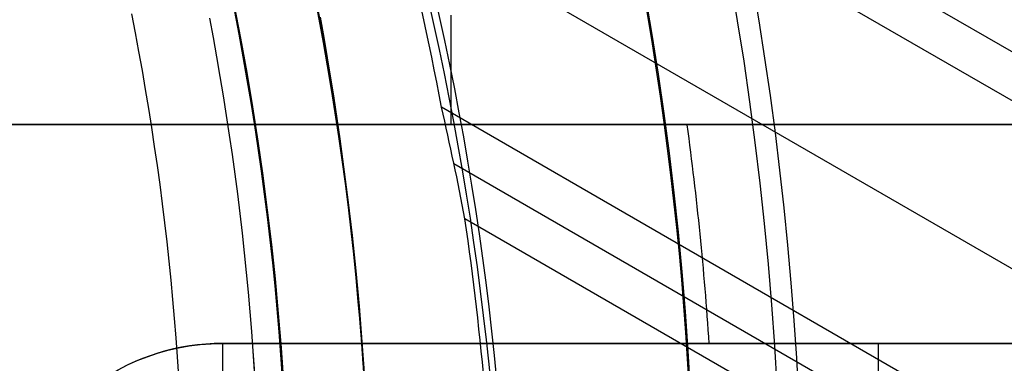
# Model space of a CAD drawing. Extents: x 16119 to 17321, y -6854 to -5812.
# Tile 37 of 68: x 16766.86 to 16784.86, y -6467.87 to -6461.59. Entities that reach past the tile are written whole.
import ezdxf

# ---------------------------------------------------------------- set-up
doc = ezdxf.new("R2010")
doc.units = 0
doc.layers.get('0').update_dxf_attribs({"linetype": 'CONTINUOUS'})
doc.layers.add('BLANCO_METALICO', color=7, linetype='CONTINUOUS')
doc.layers.add('COLOR', color=7, linetype='CONTINUOUS')

msp = doc.modelspace()

# ---------------------------------------------------------------- linework, layer by layer
for p, q in [((16772.2731812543, -6454.826326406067, 55.13187291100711), (17312.2456309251, -6766.579565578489, 55.13187291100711)), ((17311.85732030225, -6767.252139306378, 55.5548163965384), (16772.7242078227, -6455.983491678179, 55.55481639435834)), ((16773.79759173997, -6459.674064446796, 55.92514964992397), (17310.52760139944, -6769.555280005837, 55.92514964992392)), ((17309.19788249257, -6771.858420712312, 56.29548290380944), (16774.57063176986, -6463.19123358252, 56.29548290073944)), ((16774.7973753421, -6464.218909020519, 56.71842638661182), (17308.80957187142, -6772.530994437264, 56.71842638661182)), ((17308.42126124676, -6773.203568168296, 57.14136987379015), (16774.99994242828, -6465.232626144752, 57.14136987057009))]:
    msp.add_line(p, q)
at = {"extrusion": (0.1124755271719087, 0.1948133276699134, 0.9743700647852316)}
msp.add_lwpolyline([(-17751.20030889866, -2732.071003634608), (-17751.71085849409, -2731.762035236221), (-17752.21940430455, -2731.448370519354), (-17752.72588590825, -2731.130028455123), (-17753.23024307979, -2730.807029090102), (-17753.73241581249, -2730.479393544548), (-17754.23234434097, -2730.147144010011), (-17754.72996916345, -2729.810303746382), (-17755.22523106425, -2729.468897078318), (-17755.71807113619, -2729.122949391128), (-17756.20843080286, -2728.772487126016), (-17756.69625184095, -2728.417537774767), (-17757.18147640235, -2728.058129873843), (-17757.66404703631, -2727.694292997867), (-17758.14390671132, -2727.326057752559), (-17758.62099883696, -2726.953455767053), (-17759.09526728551, -2726.576519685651), (-17759.56665641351, -2726.195283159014), (-17760.03511108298, -2725.80978083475), (-17760.50057668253, -2725.420048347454), (-17760.96299914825, -2725.026122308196), (-17761.42232498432, -2724.62804029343), (-17761.87850128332, -2724.225840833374), (-17762.33147574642, -2723.81956339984), (-17762.78119670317, -2723.409248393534), (-17763.22761313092, -2722.994937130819), (-17763.6706746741, -2722.57667182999), (-17764.11033166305, -2722.154495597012), (-17764.54653513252, -2721.728452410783), (-17764.97923683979, -2721.298587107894), (-17765.40838928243, -2720.864945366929), (-17765.83394571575, -2720.427573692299), (-17766.25586016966, -2719.986519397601), (-17766.6740874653, -2719.541830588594), (-17767.08858323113, -2719.09355614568), (-17767.49930391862, -2718.641745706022), (-17767.90620681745, -2718.186449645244), (-17768.30925007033, -2717.727719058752), (-17768.70839268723, -2717.26560574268), (-17769.10359455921, -2716.800162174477), (-17769.49481647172, -2716.331441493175), (-17769.8820201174, -2715.859497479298), (-17770.26516810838, -2715.384384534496), (-17770.64422398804, -2714.906157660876), (-17771.01915224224, -2714.424872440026), (-17771.38991831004, -2713.940585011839), (-17771.75648859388, -2713.453352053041), (-17772.11883046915, -2712.963230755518), (-17772.47691229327, -2712.470278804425), (-17772.83070341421, -2711.974554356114), (-17773.18017417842, -2711.476116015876), (-17773.52529593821, -2710.975022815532), (-17773.86604105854, -2710.471334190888), (-17774.20238292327, -2709.965109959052), (-17774.53429594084, -2709.456410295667), (-17774.86175554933, -2708.945295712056), (-17775.18473822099, -2708.43182703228), (-17775.50322146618, -2707.916065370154), (-17775.81718383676, -2707.398072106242), (-17776.1266049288, -2706.877908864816), (-17776.43146538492, -2706.355637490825), (-17776.73174689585, -2705.83132002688), (-17777.02743220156, -2705.305018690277), (-17777.31850509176, -2704.776795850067), (-17777.60495040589, -2704.246714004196), (-17777.8867540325, -2703.714835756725), (-17778.16390290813, -2703.181223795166), (-17778.43638501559, -2702.645940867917), (-17778.70418938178, -2702.109049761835), (-17778.96730607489, -2701.57061327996), (-17779.22572620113, -2701.030694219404), (-17779.47944190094, -2700.489355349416), (-17779.72844634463, -2699.946659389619), (-17779.97273372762, -2699.402668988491), (-17780.21229926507, -2698.857446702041), (-17780.44713918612, -2698.311054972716), (-17780.67725072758, -2697.763556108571), (-17780.90263212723, -2697.21501226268), (-17781.12328261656, -2696.665485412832), (-17781.33920241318, -2696.115037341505), (-17781.55039271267, -2695.563729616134), (-17781.75685568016, -2695.011623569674), (-17781.95859444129, -2694.458780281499), (-17782.15561307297, -2693.905260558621), (-17782.34791659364, -2693.351124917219), (-17782.53551095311, -2692.796433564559), (-17782.7184030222, -2692.241246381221), (-17782.89660058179, -2691.685622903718), (-17783.07011231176, -2691.129622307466), (-17783.23894777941, -2690.573303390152), (-17783.40311742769, -2690.016724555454), (-17783.56263256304, -2689.459943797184), (-17783.71750534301, -2688.903018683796), (-17783.86774876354, -2688.346006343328), (-17784.01337664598, -2687.788963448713), (-17784.15440362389, -2687.231946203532), (-17784.29084512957, -2686.675010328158), (-17784.4227173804, -2686.118211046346), (-17784.55003736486, -2685.561603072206), (-17784.67282282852, -2685.005240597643), (-17784.79109225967, -2684.449177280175), (-17784.90486487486, -2683.893466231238), (-17785.0141606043, -2683.338160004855), (-17785.119000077, -2682.783310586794), (-17785.21940460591, -2682.228969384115), (-17785.31539617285, -2681.675187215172), (-17785.40699741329, -2681.122014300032), (-17785.49423160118, -2680.569500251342), (-17785.57712263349, -2680.017694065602), (-17785.65569501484, -2679.466644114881), (-17785.72997384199, -2678.916398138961), (-17785.79998478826, -2678.367003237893), (-17785.86575408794, -2677.81850586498), (-17785.9273085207, -2677.270951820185), (-17785.9846753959, -2676.724386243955), (-17786.03788253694, -2676.178853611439), (-17786.08695826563, -2675.634397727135), (-17786.13193138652, -2675.091061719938), (-17786.17283117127, -2674.54888803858), (-17786.20968734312, -2674.007918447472), (-17786.24253006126, -2673.468194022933), (-17786.2713899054, -2672.929755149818), (-17786.2962978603, -2672.392641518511), (-17786.31728530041, -2671.856892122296), (-17786.3343839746, -2671.322545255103), (-17786.34762599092, -2670.789638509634), (-17786.35704380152, -2670.258208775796), (-17786.36267018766, -2669.728292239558), (-17786.36453824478, -2669.199924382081), (-17786.36273902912, -2668.681383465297), (-17786.35732037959, -2668.161350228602), (-17786.3482510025, -2667.639858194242), (-17786.33549989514, -2667.116941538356), (-17786.31903635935, -2666.592635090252), (-17786.29883001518, -2666.066974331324), (-17786.27485081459, -2665.539995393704), (-17786.24706905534, -2665.011735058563), (-17786.2154553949, -2664.482230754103), (-17786.1799808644, -2663.95152055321), (-17786.14061688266, -2663.419643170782), (-17786.09733527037, -2662.886637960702), (-17786.05010826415, -2662.352544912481), (-17785.9989085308, -2661.817404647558), (-17785.94370918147, -2661.281258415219), (-17785.88448378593, -2660.744148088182), (-17785.82120638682, -2660.206116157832), (-17785.75385151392, -2659.667205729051), (-17785.68239419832, -2659.127460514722), (-17785.60680998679, -2658.586924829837), (-17785.52707495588, -2658.045643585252), (-17785.44316572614, -2657.503662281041), (-17785.35505947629, -2656.961026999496), (-17785.2627339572, -2656.417784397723), (-17785.16616750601, -2655.87398169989), (-17785.06533906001, -2655.329666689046), (-17784.96022817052, -2654.784887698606), (-17784.85081501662, -2654.239693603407), (-17784.73708041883, -2653.694133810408), (-17784.61900585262, -2653.148258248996), (-17784.49657346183, -2652.6021173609), (-17784.3697660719, -2652.055762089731), (-17784.23856720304, -2651.509243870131), (-17784.10296108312, -2650.96261461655), (-17783.96293266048, -2650.415926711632), (-17783.81846761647, -2649.869232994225), (-17783.66955237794, -2649.322586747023), (-17783.51617412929, -2648.776041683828), (-17783.35832082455, -2648.229651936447), (-17783.19598119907, -2647.683472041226), (-17783.02914478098, -2647.137556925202), (-17782.85780190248, -2646.591961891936), (-17782.68194371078, -2646.04674260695), (-17782.50156217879, -2645.501955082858), (-17782.31665011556, -2644.95765566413), (-17782.12720117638, -2644.413901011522), (-17781.93320987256, -2643.870748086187), (-17781.73467158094, -2643.328254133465), (-17781.53158255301, -2642.786476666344), (-17781.32393992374, -2642.245473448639), (-17781.11174172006, -2641.705302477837), (-17780.89498686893, -2641.166021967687), (-17780.67367520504, -2640.627690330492), (-17780.44780747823, -2640.090366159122), (-17780.21738536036, -2639.55410820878), (-17779.98241145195, -2639.018975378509), (-17779.74288928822, -2638.485026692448), (-17779.49882334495, -2637.952321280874), (-17779.25021904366, -2637.420918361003), (-17778.99708275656, -2636.890877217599), (-17778.73942181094, -2636.36225718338), (-17778.47724449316, -2635.835117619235), (-17778.21056005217, -2635.309517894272), (-17777.93937870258, -2634.785517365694), (-17777.66371162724, -2634.26317535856), (-17777.38357097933, -2633.742551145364), (-17777.09896988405, -2633.223703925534), (-17776.80992243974, -2632.7066928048), (-17776.5164437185, -2632.191576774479), (-17776.21854976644, -2631.678414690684), (-17775.91625760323, -2631.167265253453), (-17775.60958522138, -2630.658186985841), (-17775.29855158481, -2630.151238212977), (-17774.98317662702, -2629.646477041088), (-17774.66348124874, -2629.143961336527), (-17774.33948731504, -2628.643748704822), (-17774.01121765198, -2628.145896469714), (-17773.67869604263, -2627.650461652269), (-17773.34194722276, -2627.157500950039), (-17773.00099687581, -2626.667070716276), (-17772.65587162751, -2626.179226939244), (-17772.30659903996, -2625.694025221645), (-17771.95320760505, -2625.211520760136), (-17771.59572673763, -2624.731768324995), (-17771.23418676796, -2624.254822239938), (-17770.86861893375, -2623.780736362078), (-17770.49905537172, -2623.309564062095), (-17770.12552910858, -2622.841358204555), (-17769.74807405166, -2622.376171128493), (-17769.36672497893, -2621.914054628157), (-17768.98151752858, -2621.455059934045), (-17768.59248818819, -2620.999237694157), (-17768.19967428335, -2620.546637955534), (-17767.80311396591, -2620.097310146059), (-17767.40284620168, -2619.651303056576), (-17766.99891075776, -2619.208664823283), (-17766.59134818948, -2618.769442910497), (-17766.18019982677, -2618.333684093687), (-17765.7655077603, -2617.90143444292), (-17765.34731482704, -2617.472739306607), (-17764.9256645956, -2617.047643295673), (-17764.50060135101, -2616.62619026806), (-17764.07217007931, -2616.208423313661), (-17763.64041645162, -2615.794384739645), (-17763.20538680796, -2615.384116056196), (-17762.7671281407, -2614.977657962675), (-17762.3256880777, -2614.575050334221), (-17761.88111486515, -2614.176332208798), (-17761.43345735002, -2613.781541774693), (-17760.98276496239, -2613.390716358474), (-17760.52908769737, -2613.003892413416), (-17760.07247609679, -2612.6211055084), (-17759.61298123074, -2612.242390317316), (-17759.15065467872, -2611.867780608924), (-17758.68554851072, -2611.497309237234), (-17758.21771526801, -2611.131008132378), (-17757.74720794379, -2610.768908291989), (-17757.27407996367, -2610.411039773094), (-17756.79838516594, -2610.05743168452), (-17756.32017778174, -2609.708112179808), (-17755.83951241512, -2609.363108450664), (-17755.35644402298, -2609.022446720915), (-17754.87102789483, -2608.686152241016), (-17754.38331963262, -2608.354249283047), (-17753.89337513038, -2608.026761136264), (-17753.40125055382, -2607.703710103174), (-17752.90700231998, -2607.385117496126), (-17752.41068707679, -2607.071003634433)], dxfattribs=at)
at = {"extrusion": (0.1124755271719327, 0.1948133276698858, 0.9743700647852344)}
msp.add_lwpolyline([(-17750.28945111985, -2607.071003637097), (-17750.81052073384, -2607.37579482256), (-17751.32964040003, -2607.685445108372), (-17751.84674684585, -2607.999936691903), (-17752.36177696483, -2608.319250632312), (-17752.87466784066, -2608.643366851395), (-17753.38535677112, -2608.972264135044), (-17753.89378129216, -2609.305920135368), (-17754.39987920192, -2609.644311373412), (-17754.90358858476, -2609.987413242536), (-17755.40484783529, -2610.335200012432), (-17755.90359568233, -2610.687644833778), (-17756.39977121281, -2611.044719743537), (-17756.89331389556, -2611.406395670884), (-17757.38416360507, -2611.77264244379), (-17757.87226064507, -2612.143428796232), (-17758.35754577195, -2612.518722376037), (-17758.83996021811, -2612.898489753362), (-17759.31944571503, -2613.282696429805), (-17759.79594451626, -2613.671306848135), (-17760.26939942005, -2614.06428440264), (-17760.73975379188, -2614.461591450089), (-17761.20695158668, -2614.863189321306), (-17761.67093737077, -2615.269038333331), (-17762.13165634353, -2615.679097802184), (-17762.5890543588, -2616.093326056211), (-17763.04307794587, -2616.511680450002), (-17763.49367433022, -2616.934117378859), (-17763.94079145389, -2617.360592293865), (-17764.38437799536, -2617.791059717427), (-17764.82438338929, -2618.225473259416), (-17765.26075784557, -2618.663785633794), (-17765.69345236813, -2619.105948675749), (-17766.12241877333, -2619.551913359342), (-17766.54760970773, -2620.001629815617), (-17766.96897866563, -2620.455047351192), (-17767.38648000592, -2620.912114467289), (-17767.80006896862, -2621.372778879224), (-17768.20970169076, -2621.836987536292), (-17768.61533522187, -2622.304686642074), (-17769.01692753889, -2622.775821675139), (-17769.41443756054, -2623.250337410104), (-17769.8078251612, -2623.728177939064), (-17770.19705118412, -2624.209286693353), (-17770.58207745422, -2624.693606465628), (-17770.96286679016, -2625.181079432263), (-17771.33938301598, -2625.671647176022), (-17771.71159097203, -2626.165250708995), (-17772.07945652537, -2626.661830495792), (-17772.44294657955, -2627.161326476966), (-17772.80202908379, -2627.663678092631), (-17773.15667304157, -2628.168824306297), (-17773.50684851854, -2628.676703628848), (-17773.85252664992, -2629.187254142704), (-17774.19367964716, -2629.700413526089), (-17774.53028080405, -2630.21611907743), (-17774.86230450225, -2630.734307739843), (-17775.18972621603, -2631.254916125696), (-17775.51252251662, -2631.777880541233), (-17775.83067107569, -2632.303137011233), (-17776.14415066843, -2632.830621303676), (-17776.45294117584, -2633.360268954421), (-17776.7570235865, -2633.892015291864), (-17777.0563799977, -2634.425795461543), (-17777.35099361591, -2634.961544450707), (-17777.64084875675, -2635.499197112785), (-17777.92593084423, -2636.038688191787), (-17778.20622640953, -2636.579952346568), (-17778.48172308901, -2637.122924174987), (-17778.75240962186, -2637.667538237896), (-17779.01827584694, -2638.213729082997), (-17779.27931269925, -2638.76143126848), (-17779.53551220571, -2639.3105793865), (-17779.78686748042, -2639.861108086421), (-17780.03337271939, -2640.412952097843), (-17780.27502319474, -2640.966046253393), (-17780.51181524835, -2641.520325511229), (-17780.74374628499, -2642.075724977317), (-17780.97081476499, -2642.632179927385), (-17781.19302019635, -2643.189625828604), (-17781.41036312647, -2643.747998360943), (-17781.62284513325, -2644.307233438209), (-17781.8304688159, -2644.867267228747), (-17782.03323778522, -2645.4280361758), (-17782.23115665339, -2645.989477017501), (-17782.4242310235, -2646.551526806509), (-17782.61246747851, -2647.114122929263), (-17782.7958735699, -2647.677203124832), (-17782.97445780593, -2648.240705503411), (-17783.1482296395, -2648.80456856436), (-17783.31719945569, -2649.368731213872), (-17783.48137855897, -2649.933132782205), (-17783.64077916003, -2650.497713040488), (-17783.79541436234, -2651.062412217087), (-17783.94529814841, -2651.627171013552), (-17784.09044536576, -2652.191930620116), (-17784.23087171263, -2652.756632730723), (-17784.36659372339, -2653.321219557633), (-17784.49762875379, -2653.885633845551), (-17784.62399496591, -2654.449818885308), (-17784.74571131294, -2655.013718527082), (-17784.86279752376, -2655.577277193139), (-17784.97527408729, -2656.140439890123), (-17785.08316223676, -2656.703152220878), (-17785.18648393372, -2657.265360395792), (-17785.28526185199, -2657.827011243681), (-17785.37951936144, -2658.388052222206), (-17785.46928051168, -2658.948431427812), (-17785.55457001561, -2659.508097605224), (-17785.63541323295, -2660.067000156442), (-17785.71183615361, -2660.625089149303), (-17785.78386538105, -2661.182315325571), (-17785.8515281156, -2661.738630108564), (-17785.91485213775, -2662.293985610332), (-17785.9738657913, -2662.848334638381), (-17786.0285979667, -2663.40163070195), (-17786.07907808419, -2663.953828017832), (-17786.12533607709, -2664.504881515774), (-17786.16740237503, -2665.054746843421), (-17786.20530788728, -2665.60338037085), (-17786.23908398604, -2666.150739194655), (-17786.26876248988, -2666.696781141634), (-17786.29437564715, -2667.241464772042), (-17786.31595611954, -2667.784749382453), (-17786.3335369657, -2668.326595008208), (-17786.34715162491, -2668.866962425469), (-17786.35683390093, -2669.405813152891), (-17786.36261794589, -2669.943109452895), (-17786.36453824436, -2670.478814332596), (-17786.36278657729, -2670.990457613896), (-17786.35751139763, -2671.503554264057), (-17786.34868263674, -2672.01807209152), (-17786.33627050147, -2672.533978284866), (-17786.32024548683, -2673.051239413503), (-17786.30057838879, -2673.569821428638), (-17786.27724031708, -2674.089689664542), (-17786.25020270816, -2674.610808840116), (-17786.21943733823, -2675.133143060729), (-17786.18491633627, -2675.656655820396), (-17786.14661219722, -2676.181310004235), (-17786.10449779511, -2676.707067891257), (-17786.05854639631, -2677.233891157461), (-17786.00873167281, -2677.761740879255), (-17785.95502771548, -2678.2905775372), (-17785.89740904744, -2678.820361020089), (-17785.83585063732, -2679.351050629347), (-17785.77032791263, -2679.882605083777), (-17785.7008167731, -2680.414982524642), (-17785.627293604, -2680.94814052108), (-17785.54973528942, -2681.482036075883), (-17785.46811922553, -2682.016625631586), (-17785.38242333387, -2682.55186507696), (-17785.29262607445, -2683.087709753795), (-17785.19870645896, -2683.624114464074), (-17785.10064406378, -2684.16103347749), (-17784.99841904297, -2684.698420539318), (-17784.89201214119, -2685.236228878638), (-17784.78140470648, -2685.774411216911), (-17784.66657870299, -2686.312919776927), (-17784.54751672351, -2686.851706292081), (-17784.424202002, -2687.390722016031), (-17784.29661842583, -2687.929917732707), (-17784.16475054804, -2688.46924376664), (-17784.02858359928, -2689.008649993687), (-17783.88810349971, -2689.548085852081), (-17783.7432968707, -2690.087500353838), (-17783.59415104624, -2690.626842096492), (-17783.44065408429, -2691.166059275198), (-17783.28279477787, -2691.705099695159), (-17783.12056266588, -2692.243910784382), (-17782.95394804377, -2692.782439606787), (-17782.78294197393, -2693.320632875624), (-17782.60753629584, -2693.858436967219), (-17782.42772363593, -2694.395797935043), (-17782.24349741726, -2694.932661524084), (-17782.05485186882, -2695.468973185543), (-17781.86178203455, -2696.004678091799), (-17781.66428378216, -2696.539721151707), (-17781.46235381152, -2697.074047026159), (-17781.25598966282, -2697.607600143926), (-17781.04518972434, -2698.140324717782), (-17780.82995323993, -2698.672164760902), (-17780.61028031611, -2699.203064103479), (-17780.38617192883, -2699.732966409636), (-17780.15762992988, -2700.261815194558), (-17779.92465705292, -2700.789553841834), (-17779.68725691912, -2701.316125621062), (-17779.44543404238, -2701.841473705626), (-17779.19919383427, -2702.365541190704), (-17778.94854260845, -2702.888271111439), (-17778.69348758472, -2703.409606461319), (-17778.43403689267, -2703.929490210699), (-17778.17019957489, -2704.447865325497), (-17777.90198558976, -2704.964674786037), (-17777.62940581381, -2705.479861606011), (-17777.35247204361, -2705.993368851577), (-17777.07119699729, -2706.505139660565), (-17776.78559431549, -2707.015117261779), (-17776.49567856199, -2707.523244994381), (-17776.20146522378, -2708.029466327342), (-17775.90297071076, -2708.533724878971), (-17775.60021235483, -2709.035964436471), (-17775.29320840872, -2709.536128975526), (-17774.98197804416, -2710.034162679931), (-17774.6665413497, -2710.530009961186), (-17774.34691932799, -2711.023615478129), (-17774.02313389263, -2711.514924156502), (-17773.69520786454, -2712.003881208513), (-17773.3631649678, -2712.490432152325), (-17773.02702982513, -2712.974522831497), (-17772.68682795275, -2713.456099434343), (-17772.34258575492, -2713.935108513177), (-17771.9943305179, -2714.411497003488), (-17771.64209040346, -2714.885212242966), (-17771.28589444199, -2715.356201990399), (-17770.92577252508, -2715.824414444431), (-17770.56175539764, -2716.289798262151), (-17770.19387464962, -2716.752302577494), (-17769.82216270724, -2717.211877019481), (-17769.44665282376, -2717.668471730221), (-17769.06737906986, -2718.122037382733), (-17768.68437632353, -2718.572525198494), (-17768.29768025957, -2719.019886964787), (-17767.90732733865, -2719.46407505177), (-17767.51335479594, -2719.905042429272), (-17767.11580062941, -2720.342742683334), (-17766.71470358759, -2720.777130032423), (-17766.31010315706, -2721.208159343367), (-17765.90203954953, -2721.635786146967), (-17765.49055368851, -2722.059966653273), (-17765.0756871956, -2722.480657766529), (-17764.65748237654, -2722.897817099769), (-17764.23598220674, -2723.311402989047), (-17763.81123031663, -2723.721374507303), (-17763.3832709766, -2724.127691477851), (-17762.95214908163, -2724.530314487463), (-17762.51791013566, -2724.929204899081), (-17762.08060023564, -2725.324324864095), (-17761.64026605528, -2725.715637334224), (-17761.19695482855, -2726.103106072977), (-17760.75071433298, -2726.486695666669), (-17760.30159287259, -2726.866371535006), (-17759.84963926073, -2727.242099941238), (-17759.39490280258, -2727.613848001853), (-17758.93743327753, -2727.981583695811), (-17758.47728092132, -2728.34527587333), (-17758.01449640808, -2728.704894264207), (-17757.54913083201, -2729.060409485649), (-17757.08123568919, -2729.411793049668), (-17756.610862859, -2729.759017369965), (-17756.13806458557, -2730.102055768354), (-17755.66289345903, -2730.4408824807), (-17755.18540239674, -2730.775472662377), (-17754.70564462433, -2731.105802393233), (-17754.22367365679, -2731.431848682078), (-17753.73954327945, -2731.75358947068), (-17753.25330752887, -2732.071003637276)], dxfattribs=at)
at = {"extrusion": (0.112475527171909, 0.1948133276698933, 0.9743700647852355)}
msp.add_lwpolyline([(-17756.65049703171, -2607.07100363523), (-17757.12591185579, -2607.406121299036), (-17757.59907532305, -2607.745312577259), (-17758.06993828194, -2608.088554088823), (-17758.53845187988, -2608.435821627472), (-17759.00456757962, -2608.787090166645), (-17759.46823717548, -2609.142333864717), (-17759.92941280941, -2609.501526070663), (-17760.38804698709, -2609.864639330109), (-17760.84409259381, -2610.231645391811), (-17761.29750291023, -2610.602515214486), (-17761.74823162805, -2610.97721897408), (-17762.19623286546, -2611.355726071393), (-17762.64146118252, -2611.738005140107), (-17763.08387159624, -2612.124024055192), (-17763.52341959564, -2612.513749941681), (-17763.96006115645, -2612.907149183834), (-17764.39375275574, -2613.304187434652), (-17764.82445138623, -2613.704829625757), (-17765.25211457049, -2614.109039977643), (-17765.67670037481, -2614.516782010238), (-17766.09816742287, -2614.92801855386), (-17766.51647490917, -2615.342711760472), (-17766.93158261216, -2615.760823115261), (-17767.34345090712, -2616.182313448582), (-17767.75204077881, -2616.60714294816), (-17768.15731383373, -2617.035271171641), (-17768.55923231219, -2617.46665705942), (-17768.95775909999, -2617.90125894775), (-17769.35285773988, -2618.339034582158), (-17769.7444924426, -2618.779941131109), (-17770.13262809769, -2619.223935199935), (-17770.51723028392, -2619.670972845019), (-17770.89826527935, -2620.121009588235), (-17771.27570007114, -2620.574000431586), (-17771.64950236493, -2621.029899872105), (-17772.01964059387, -2621.48866191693), (-17772.38608392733, -2621.950240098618), (-17772.74880227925, -2622.414587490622), (-17773.10776631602, -2622.881656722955), (-17773.46294746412, -2623.351399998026), (-17773.81431791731, -2623.82376910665), (-17774.16185064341, -2624.298715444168), (-17774.5055193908, -2624.776190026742), (-17774.84529869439, -2625.256143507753), (-17775.18116388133, -2625.738526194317), (-17775.51309107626, -2626.223288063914), (-17775.84105720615, -2626.710378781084), (-17776.16504000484, -2627.199747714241), (-17776.48501801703, -2627.691343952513), (-17776.80097060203, -2628.185116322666), (-17777.11287793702, -2628.681013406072), (-17777.42072101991, -2629.178983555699), (-17777.72448167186, -2629.678974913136), (-17778.02414253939, -2630.180935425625), (-17778.31968709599, -2630.684812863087), (-17778.61109964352, -2631.190554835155), (-17778.89836531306, -2631.698108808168), (-17779.18147006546, -2632.207422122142), (-17779.46040069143, -2632.718442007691), (-17779.73514481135, -2633.23111560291), (-17780.00569087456, -2633.745389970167), (-17780.27202815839, -2634.261212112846), (-17780.53414676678, -2634.778528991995), (-17780.79203762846, -2635.297287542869), (-17781.04569249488, -2635.817434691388), (-17781.29510393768, -2636.338917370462), (-17781.54026534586, -2636.861682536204), (-17781.78117092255, -2637.385677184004), (-17782.01781568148, -2637.91084836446), (-17782.25019544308, -2638.437143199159), (-17782.47830683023, -2638.964508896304), (-17782.70214726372, -2639.492892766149), (-17782.92171495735, -2640.022242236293), (-17783.13700891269, -2640.552504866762), (-17783.34802891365, -2641.083628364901), (-17783.55477552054, -2641.615560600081), (-17783.75725006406, -2642.148249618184), (-17783.95545463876, -2642.681643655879), (-17784.14939209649, -2643.215691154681), (-17784.33906603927, -2643.750340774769), (-17784.52448081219, -2644.285541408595), (-17784.70564149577, -2644.821242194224), (-17784.88255389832, -2645.35739252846), (-17785.05522454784, -2645.893942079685), (-17785.22366068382, -2646.430840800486), (-17785.38787024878, -2646.968038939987), (-17785.54786187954, -2647.505487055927), (-17785.70364489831, -2648.04313602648), (-17785.85522930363, -2648.580937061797), (-17786.00262576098, -2649.118841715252), (-17786.14584559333, -2649.656801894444), (-17786.28490077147, -2650.19476987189), (-17786.4198039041, -2650.732698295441), (-17786.55056822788, -2651.270540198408), (-17786.6772075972, -2651.808249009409), (-17786.7997364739, -2652.345778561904), (-17786.91816991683, -2652.883083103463), (-17787.03252357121, -2653.420117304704), (-17787.14281365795, -2653.956836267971), (-17787.24905696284, -2654.493195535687), (-17787.3512708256, -2655.02915109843), (-17787.44947312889, -2655.564659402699), (-17787.54368228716, -2656.099677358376), (-17787.63391723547, -2656.634162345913), (-17787.72019741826, -2657.168072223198), (-17787.80254277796, -2657.701365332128), (-17787.88097374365, -2658.234000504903), (-17787.95551121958, -2658.765937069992), (-17788.02617657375, -2659.29713485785), (-17788.09299162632, -2659.827554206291), (-17788.15597863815, -2660.357155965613), (-17788.21516029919, -2660.88590150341), (-17788.27055971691, -2661.413752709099), (-17788.32220040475, -2661.940671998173), (-17788.3701062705, -2662.466622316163), (-17788.41430160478, -2662.991567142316), (-17788.45481106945, -2663.515470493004), (-17788.4916596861, -2664.038296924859), (-17788.52487282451, -2664.560011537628), (-17788.55447619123, -2665.08057997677), (-17788.58049581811, -2665.599968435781), (-17788.60295805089, -2666.118143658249), (-17788.62188953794, -2666.635072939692), (-17788.63731721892, -2667.150724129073), (-17788.64926831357, -2667.665065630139), (-17788.65777031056, -2668.178066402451), (-17788.66285095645, -2668.689695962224), (-17788.66453824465, -2669.199924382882), (-17788.66279076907, -2669.719173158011), (-17788.65752855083, -2670.239872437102), (-17788.64872209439, -2670.761990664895), (-17788.63634216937, -2671.285495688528), (-17788.6203598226, -2671.810354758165), (-17788.60074639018, -2672.336534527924), (-17788.57747350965, -2672.864001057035), (-17788.55051313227, -2673.392719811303), (-17788.51983753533, -2673.922655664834), (-17788.48541933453, -2674.453772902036), (-17788.4472314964, -2674.986035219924), (-17788.40524735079, -2675.519405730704), (-17788.35944060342, -2676.053846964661), (-17788.30978534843, -2676.589320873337), (-17788.25625608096, -2677.125788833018), (-17788.1988277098, -2677.663211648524), (-17788.13747556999, -2678.201549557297), (-17788.07217543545, -2678.740762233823), (-17788.00290353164, -2679.280808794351), (-17787.92963654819, -2679.821647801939), (-17787.85235165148, -2680.363237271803), (-17787.77102649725, -2680.905534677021), (-17787.68563924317, -2681.448496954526), (-17787.59616856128, -2681.992080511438), (-17787.50259365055, -2682.536241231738), (-17787.40489424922, -2683.080934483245), (-17787.30305064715, -2683.626115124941), (-17787.19704369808, -2684.171737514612), (-17787.08685483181, -2684.717755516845), (-17786.97246606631, -2685.264122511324), (-17786.85386001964, -2685.810791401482), (-17786.73101992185, -2686.357714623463), (-17786.60392962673, -2686.904844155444), (-17786.47257362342, -2687.452131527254), (-17786.33693704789, -2687.999527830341), (-17786.19700569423, -2688.546983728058), (-17786.05276602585, -2689.094449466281), (-17785.90420518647, -2689.641874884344), (-17785.75131101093, -2690.189209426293), (-17785.59407203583, -2690.736402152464), (-17785.43247750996, -2691.283401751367), (-17785.2665174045, -2691.830156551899), (-17785.09618242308, -2692.376614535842), (-17784.92146401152, -2692.922723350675), (-17784.74235436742, -2693.468430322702), (-17784.55884644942, -2694.013682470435), (-17784.37093398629, -2694.55842651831), (-17784.17861148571, -2695.102608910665), (-17783.98187424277, -2695.646175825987), (-17783.78071834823, -2696.189073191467), (-17783.57514069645, -2696.731246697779), (-17783.36513899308, -2697.272641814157), (-17783.15071176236, -2697.813203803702), (-17782.93185835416, -2698.352877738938), (-17782.7085789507, -2698.891608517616), (-17782.48087457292, -2699.429340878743), (-17782.2487470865, -2699.966019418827), (-17782.0121992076, -2700.501588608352), (-17781.77123450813, -2701.035992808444), (-17781.52585742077, -2701.569176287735), (-17781.27607324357, -2702.101083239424), (-17781.02188814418, -2702.631657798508), (-17780.76330916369, -2703.160844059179), (-17780.50034422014, -2703.688586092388), (-17780.23300211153, -2704.214827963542), (-17779.96129251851, -2704.739513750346), (-17779.68522600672, -2705.262587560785), (-17779.40481402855, -2705.783993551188), (-17779.12006892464, -2706.303675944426), (-17778.83100392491, -2706.821579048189), (-17778.53763314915, -2707.337647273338), (-17778.23997160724, -2707.851825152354), (-17777.93803519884, -2708.364057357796), (-17777.63184071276, -2708.874288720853), (-17777.32140582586, -2709.3824642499), (-17777.00674910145, -2709.888529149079), (-17776.68788998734, -2710.392428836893), (-17776.36484881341, -2710.894108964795), (-17776.03764678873, -2711.393515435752), (-17775.70630599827, -2711.890594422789), (-17775.37084939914, -2712.38529238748), (-17775.03130081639, -2712.877556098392), (-17774.68768493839, -2713.367332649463), (-17774.34002731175, -2713.854569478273), (-17773.98835433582, -2714.339214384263), (-17773.63269325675, -2714.82121554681), (-17773.27307216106, -2715.300521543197), (-17772.90951996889, -2715.777081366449), (-17772.5420664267, -2716.250844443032), (-17772.17074209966, -2716.721760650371), (-17771.7955783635, -2717.189780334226), (-17771.41660739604, -2717.654854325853), (-17771.03386216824, -2718.116933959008), (-17770.64737643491, -2718.575971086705), (-17770.25718472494, -2719.03191809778), (-17769.86332233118, -2719.484727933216), (-17769.46582529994, -2719.934354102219), (-17769.06473042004, -2720.380750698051), (-17768.66007521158, -2720.823872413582), (-17768.25189791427, -2721.263674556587), (-17767.84023747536, -2721.700113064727), (-17767.42513353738, -2722.133144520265), (-17767.00662642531, -2722.562726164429), (-17766.5847571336, -2722.988815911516), (-17766.15956731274, -2723.411372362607), (-17765.73109925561, -2723.830354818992), (-17765.29939588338, -2724.24572329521), (-17764.8645007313, -2724.65743853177), (-17764.42645793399, -2725.065462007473), (-17763.98531221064, -2725.469755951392), (-17763.54110884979, -2725.870283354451), (-17763.09389369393, -2726.267007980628), (-17762.64371312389, -2726.659894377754), (-17762.19061404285, -2727.048907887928), (-17761.73464386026, -2727.434014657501), (-17761.2758504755, -2727.815181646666), (-17760.81428226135, -2728.192376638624), (-17760.34998804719, -2728.565568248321), (-17759.88301710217, -2728.934725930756), (-17759.41341911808, -2729.299819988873), (-17758.94124419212, -2729.660821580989), (-17758.46654280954, -2730.017702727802), (-17757.98936582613, -2730.370436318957), (-17757.50976445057, -2730.718996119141), (-17757.02779022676, -2731.063356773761), (-17756.54349501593, -2731.403493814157), (-17756.0569309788, -2731.739383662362), (-17755.56815055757, -2732.071003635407)], dxfattribs=at)
at = {"extrusion": (0.1124755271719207, 0.1948133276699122, 0.9743700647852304)}
msp.add_lwpolyline([(-17757.40811450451, -2732.071003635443), (-17757.87404524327, -2731.733680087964), (-17758.33770464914, -2731.3924203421), (-17758.79904584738, -2731.047248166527), (-17759.25802227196, -2730.698188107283), (-17759.71458768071, -2730.345265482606), (-17760.1686961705, -2729.988506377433), (-17760.62030219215, -2729.627937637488), (-17761.06936056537, -2729.263586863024), (-17761.51582649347, -2728.895482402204), (-17761.95965557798, -2728.52365334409), (-17762.40080383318, -2728.148129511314), (-17762.83922770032, -2727.76894145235), (-17763.27488406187, -2727.386120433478), (-17763.70773025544, -2726.999698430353), (-17764.1377240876, -2726.609708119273), (-17764.56482384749, -2726.216182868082), (-17764.9889883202, -2725.819156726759), (-17765.4101768, -2725.41866441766), (-17765.82834910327, -2725.014741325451), (-17766.2434655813, -2724.607423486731), (-17766.65548713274, -2724.196747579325), (-17767.0643752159, -2723.7827509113), (-17767.47009186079, -2723.36547140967), (-17767.87259968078, -2722.944947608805), (-17768.27186188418, -2722.521218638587), (-17768.66784228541, -2722.09432421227), (-17769.06050531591, -2721.66430461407), (-17769.44981603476, -2721.231200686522), (-17769.83574013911, -2720.795053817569), (-17770.21824397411, -2720.355905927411), (-17770.59729454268, -2719.913799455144), (-17770.97285951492, -2719.468777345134), (-17771.34490723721, -2719.020883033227), (-17771.71340674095, -2718.570160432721), (-17772.07832775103, -2718.116653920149), (-17772.4396406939, -2717.660408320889), (-17772.79731670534, -2717.20146889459), (-17773.15132763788, -2716.739881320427), (-17773.50164606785, -2716.27569168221), (-17773.84824530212, -2715.808946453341), (-17774.19109938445, -2715.33969248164), (-17774.53018310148, -2714.867976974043), (-17774.86547198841, -2714.393847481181), (-17775.19694233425, -2713.917351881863), (-17775.52457118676, -2713.438538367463), (-17775.84833635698, -2712.957455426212), (-17776.16821642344, -2712.474151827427), (-17776.48419073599, -2711.98867660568), (-17776.79623941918, -2711.501079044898), (-17777.10434337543, -2711.011408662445), (-17777.40848428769, -2710.519715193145), (-17777.70864462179, -2710.026048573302), (-17778.00480762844, -2709.530458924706), (-17778.29695734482, -2709.032996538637), (-17778.58507859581, -2708.533711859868), (-17778.86915699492, -2708.032655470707), (-17779.14917894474, -2707.529878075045), (-17779.42513163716, -2707.025430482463), (-17779.69700305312, -2706.519363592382), (-17779.96478196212, -2706.011728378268), (-17780.22845792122, -2705.502575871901), (-17780.48802127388, -2704.991957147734), (-17780.74346314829, -2704.479923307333), (-17780.99477545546, -2703.966525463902), (-17781.24195088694, -2703.45181472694), (-17781.48498291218, -2702.935842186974), (-17781.72386577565, -2702.418658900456), (-17781.95859449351, -2701.900315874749), (-17782.18916485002, -2701.380864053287), (-17782.41557339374, -2700.860354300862), (-17782.63781743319, -2700.338837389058), (-17782.85589503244, -2699.816363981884), (-17783.06980500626, -2699.292984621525), (-17783.27954691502, -2698.768749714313), (-17783.48512105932, -2698.24370951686), (-17783.68652847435, -2697.717914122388), (-17783.88377092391, -2697.191413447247), (-17784.07685089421, -2696.664257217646), (-17784.26577158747, -2696.13649495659), (-17784.45053691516, -2695.608175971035), (-17784.63115149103, -2695.079349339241), (-17784.80762062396, -2694.550063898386), (-17784.97995031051, -2694.020368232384), (-17785.14814722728, -2693.490310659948), (-17785.312218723, -2692.959939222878), (-17785.47217281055, -2692.429301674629), (-17785.62801815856, -2691.898445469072), (-17785.77976408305, -2691.367417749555), (-17785.92742053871, -2690.836265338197), (-17786.07099811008, -2690.305034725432), (-17786.21050800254, -2689.773772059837), (-17786.34596203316, -2689.242523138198), (-17786.47737262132, -2688.711333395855), (-17786.60475277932, -2688.180247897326), (-17786.72811610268, -2687.649311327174), (-17786.84747676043, -2687.118567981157), (-17786.96284948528, -2686.588061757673), (-17787.07424956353, -2686.057836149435), (-17787.18169282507, -2685.527934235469), (-17787.28519563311, -2684.998398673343), (-17787.38477487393, -2684.469271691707), (-17787.48044794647, -2683.940595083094), (-17787.57223275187, -2683.412410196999), (-17787.66014768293, -2682.884757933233), (-17787.74421161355, -2682.357678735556), (-17787.82444388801, -2681.831212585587), (-17787.90086431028, -2681.305398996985), (-17787.9734931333, -2680.780277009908), (-17788.04235104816, -2680.255885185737), (-17788.10745917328, -2679.732261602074), (-17788.16883904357, -2679.20944384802), (-17788.22651259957, -2678.687469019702), (-17788.28050217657, -2678.166373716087), (-17788.3308304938, -2677.646194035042), (-17788.37752064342, -2677.126965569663), (-17788.4205960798, -2676.608723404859), (-17788.4600806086, -2676.09150211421), (-17788.49599837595, -2675.575335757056), (-17788.52837385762, -2675.06025787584), (-17788.55723184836, -2674.546301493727), (-17788.58259745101, -2674.033499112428), (-17788.60449606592, -2673.521882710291), (-17788.62295338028, -2673.011483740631), (-17788.63799535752, -2672.502333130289), (-17788.64964822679, -2671.994461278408), (-17788.65793847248, -2671.487898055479), (-17788.66289282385, -2670.982672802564), (-17788.66453824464, -2670.478814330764), (-17788.66274545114, -2669.952875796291), (-17788.65734650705, -2669.42544960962), (-17788.64831076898, -2668.896568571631), (-17788.63560787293, -2668.366266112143), (-17788.61920774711, -2667.834576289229), (-17788.59908062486, -2667.301533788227), (-17788.57519705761, -2666.767173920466), (-17788.54752792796, -2666.231532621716), (-17788.51604446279, -2665.694646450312), (-17788.48071824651, -2665.156552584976), (-17788.44152123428, -2664.617288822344), (-17788.39842576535, -2664.076893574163), (-17788.35140457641, -2663.535405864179), (-17788.30043081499, -2662.992865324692), (-17788.2454780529, -2662.449312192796), (-17788.18652029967, -2661.904787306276), (-17788.12353201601, -2661.35933209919), (-17788.0564881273, -2660.812988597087), (-17787.98536403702, -2660.265799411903), (-17787.91013564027, -2659.717807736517), (-17787.83077933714, -2659.169057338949), (-17787.74727204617, -2658.61959255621), (-17787.65959121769, -2658.069458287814), (-17787.56771484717, -2657.518699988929), (-17787.47162148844, -2656.967363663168), (-17787.37129026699, -2656.415495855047), (-17787.26670089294, -2655.863143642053), (-17787.15783367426, -2655.31035462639), (-17787.04466952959, -2654.757176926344), (-17786.92719000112, -2654.203659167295), (-17786.80537726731, -2653.649850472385), (-17786.67921415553, -2653.095800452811), (-17786.54868415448, -2652.541559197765), (-17786.41377142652, -2651.98717726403), (-17786.27446081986, -2651.432705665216), (-17786.13073788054, -2650.878195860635), (-17785.98258886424, -2650.323699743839), (-17785.83000074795, -2649.769269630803), (-17785.67296124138, -2649.21495824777), (-17785.51145879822, -2648.660818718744), (-17785.34548262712, -2648.106904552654), (-17785.1750227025, -2647.553269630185), (-17785.00006977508, -2646.999968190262), (-17784.82061538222, -2646.447054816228), (-17784.63665185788, -2645.894584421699), (-17784.44817234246, -2645.342612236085), (-17784.25517079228, -2644.791193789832), (-17784.05764198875, -2644.240384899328), (-17783.8555815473, -2643.69024165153), (-17783.64898592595, -2643.140820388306), (-17783.43785243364, -2642.592177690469), (-17783.2221792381, -2642.044370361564), (-17783.00196537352, -2641.497455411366), (-17782.77721074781, -2640.951490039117), (-17782.54791614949, -2640.406531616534), (-17782.31408325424, -2639.862637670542), (-17782.07571463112, -2639.3198658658), (-17781.83281374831, -2638.778273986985), (-17781.58538497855, -2638.23791992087), (-17781.33343360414, -2637.698861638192), (-17781.0769658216, -2637.161157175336), (-17780.8159887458, -2636.624864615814), (-17780.55051041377, -2636.090042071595), (-17780.28053978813, -2635.556747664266), (-17780.00608675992, -2635.025039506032), (-17779.72716215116, -2634.494975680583), (-17779.4437777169, -2633.966614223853), (-17779.15594614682, -2633.440013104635), (-17778.86368106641, -2632.915230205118), (-17778.56699703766, -2632.392323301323), (-17778.26590955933, -2631.87135004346), (-17777.9604350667, -2631.352367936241), (-17777.65059093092, -2630.835434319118), (-17777.33639545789, -2630.320606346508), (-17777.01786788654, -2629.807940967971), (-17776.69502838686, -2629.297494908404), (-17776.36789805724, -2628.789324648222), (-17776.0364989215, -2628.283486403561), (-17775.7008539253, -2627.780036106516), (-17775.36098693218, -2627.27902938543), (-17775.01692271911, -2626.780521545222), (-17774.6686869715, -2626.284567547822), (-17774.3163062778, -2625.791221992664), (-17773.95980812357, -2625.300539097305), (-17773.59922088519, -2624.812572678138), (-17773.23457382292, -2624.327376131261), (-17772.86589707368, -2623.845002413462), (-17772.49322164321, -2623.365504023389), (-17772.11657939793, -2622.888932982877), (-17771.73600305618, -2622.415340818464), (-17771.35152617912, -2621.944778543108), (-17770.96318316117, -2621.477296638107), (-17770.57100921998, -2621.012945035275), (-17770.17504038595, -2620.551773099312), (-17769.77531349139, -2620.093829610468), (-17769.37186615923, -2619.639162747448), (-17768.96473679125, -2619.187820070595), (-17768.55396455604, -2618.739848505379), (-17768.13958937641, -2618.295294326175), (-17767.72165191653, -2617.854203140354), (-17767.30019356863, -2617.416619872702), (-17766.87525643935, -2616.982588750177), (-17766.44688333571, -2616.552153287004), (-17766.01511775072, -2616.125356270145), (-17765.5800038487, -2615.702239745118), (-17765.14158645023, -2615.282845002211), (-17764.69991101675, -2614.867212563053), (-17764.25502363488, -2614.455382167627), (-17763.8069710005, -2614.047392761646), (-17763.35580040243, -2613.643282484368), (-17762.9015597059, -2613.243088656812), (-17762.44429733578, -2612.846847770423), (-17761.98406225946, -2612.454595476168), (-17761.52090396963, -2612.066366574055), (-17761.05487246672, -2611.682195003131), (-17760.58601824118, -2611.30211383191), (-17760.11439225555, -2610.92615524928), (-17759.64004592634, -2610.554350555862), (-17759.16303110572, -2610.186730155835), (-17758.68340006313, -2609.823323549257), (-17758.20120546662, -2609.464159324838), (-17757.71650036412, -2609.109265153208), (-17757.22933816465, -2608.758667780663), (-17756.73977261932, -2608.412393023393), (-17756.24785780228, -2608.070465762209), (-17755.75364809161, -2607.732909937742), (-17755.25719815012, -2607.399748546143), (-17754.75856290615, -2607.07100363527)], dxfattribs=at)
for points in [[(16769.76758079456, -6468.108752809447), (16769.74401215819, -6467.757560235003), (16769.71802266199, -6467.406549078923), (16769.68961134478, -6467.055736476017), (16769.65877724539, -6466.705139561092), (16769.62551940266, -6466.354775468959), (16769.58983685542, -6466.004661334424), (16769.55172864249, -6465.654814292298), (16769.5111938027, -6465.305251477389), (16769.46823137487, -6464.955990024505), (16769.42284039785, -6464.607047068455), (16769.37501991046, -6464.258439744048), (16769.32476895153, -6463.910185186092), (16769.27208655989, -6463.562300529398), (16769.21697177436, -6463.214802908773), (16769.15942363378, -6462.867709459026), (16769.09944117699, -6462.521037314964), (16769.03702344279, -6462.174803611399), (16768.97216947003, -6461.829025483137), (16768.90487829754, -6461.483720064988)], [(16771.12633087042, -6467.653969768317), (16771.09962378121, -6467.293266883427), (16771.07042800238, -6466.932768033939), (16771.03874254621, -6466.57249082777), (16771.004566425, -6466.212452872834), (16770.96789865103, -6465.852671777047), (16770.92873823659, -6465.493165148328), (16770.88708419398, -6465.133950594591), (16770.84293553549, -6464.775045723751), (16770.79629127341, -6464.416468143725), (16770.74715042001, -6464.058235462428), (16770.69551198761, -6463.700365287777), (16770.6413749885, -6463.34287522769), (16770.58473843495, -6462.985782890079), (16770.52560133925, -6462.629105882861), (16770.46396271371, -6462.272861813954), (16770.39982157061, -6461.917068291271), (16770.33317692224, -6461.56174292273)], [(16773.13701400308, -6467.879992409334), (16773.11185989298, -6467.50517493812), (16773.08412207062, -6467.130551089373), (16773.05379951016, -6466.756139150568), (16773.02089118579, -6466.381957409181), (16772.98539607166, -6466.008024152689), (16772.94731314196, -6465.634357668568), (16772.90664137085, -6465.26097624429), (16772.86337973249, -6464.887898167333), (16772.81752720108, -6464.515141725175), (16772.76908275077, -6464.142725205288), (16772.71804535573, -6463.77066689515), (16772.66441399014, -6463.398985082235), (16772.60818762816, -6463.02769805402), (16772.54936524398, -6462.656824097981), (16772.48794581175, -6462.286381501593), (16772.42392830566, -6461.91638855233), (16772.35731169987, -6461.546863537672)], [(16771.15055025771, -6468.014859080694), (16771.12633087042, -6467.653969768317)]]:
    msp.add_lwpolyline(points)
at = {"extrusion": (0, 0, -1)}
for centre, radius, start, end in [((-16719.67974614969, -6471.509358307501, -89.37470231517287), 70.9424557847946, 329.9999999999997, 149.9999999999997), ((-16719.67974614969, -6471.509358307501, -46.50000292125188), 70.9424557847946, 329.9999999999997, 149.9999999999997), ((-16719.67974614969, -6471.509358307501, -89.37470231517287), 70.94245578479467, 149.9999999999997, 329.9999999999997), ((-16719.67974614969, -6471.509358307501, -46.50000292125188), 70.94245578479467, 149.9999999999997, 329.9999999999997), ((-16719.67974614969, -6471.509358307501, -88.12500292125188), 52.09123273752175, 149.999999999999, 329.999999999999), ((-16719.67974614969, -6471.509358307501, -62.12500292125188), 47.0345567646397, 150.0000000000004, 330.0000000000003)]:
    msp.add_arc(centre, radius, start, end, dxfattribs=at)
for centre, radius, start, end in [((16719.67974614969, -6471.509358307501, 89.37470231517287), 73.2424557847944, 30.00000000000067, 210.0000000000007), ((16719.67974619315, -6471.509358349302, 88.63012703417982), 71.44457953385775, 30.00000004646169, 209.9999999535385), ((16719.67974614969, -6471.509358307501, 89.05580518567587), 71.21139006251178, 29.99999999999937, 209.9999999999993), ((16719.67974614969, -6471.509358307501, 89.37470231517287), 73.2424557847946, 210.0000000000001, 30.00000000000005), ((16719.67974614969, -6471.509358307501, 68.68735261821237), 73.24245578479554, 331.1712667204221, 30.0000000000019), ((16719.67974613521, -6471.509358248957, 88.63012703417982), 71.44457953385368, 210.0000000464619, 29.99999995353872), ((16719.67974614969, -6471.509358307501, 89.05580518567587), 71.21139006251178, 209.9999999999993, 29.99999999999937), ((16719.67974614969, -6471.509358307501, 67.93735261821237), 70.94245578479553, 333.8364589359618, 29.99999999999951), ((16719.67974614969, -6471.509358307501, 67.12500292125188), 53.5819397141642, 210.0000000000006, 30.00000000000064), ((16719.67974614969, -6471.509358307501, 65.62055118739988), 53.58193971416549, 210.0000000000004, 30.00000000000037), ((16719.67974614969, -6471.509358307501, 67.12500292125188), 52.0912327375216, 210.0000000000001, 30.00000000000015), ((16719.67974614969, -6471.509358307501, 77.62500292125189), 52.09123273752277, 210.0000000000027, 30.00000000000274), ((16719.67974614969, -6471.509358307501, 46.50000292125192), 71.7424557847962, 300.0000653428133, 7.499999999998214), ((16719.67974614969, -6471.509358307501, 62.12500292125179), 51.59084318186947, 336.1247352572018, 4.28571428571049)]:
    msp.add_arc(centre, radius, start, end)
at = {"extrusion": (-0.1124755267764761, -0.1948133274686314, -0.9743700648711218)}
msp.add_arc((17716.14472967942, -2669.542230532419, -684.4655113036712), 56.00000464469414, 302.392365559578, 332.2855001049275, dxfattribs=at)
at = {"extrusion": (0.1124755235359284, 0.1948134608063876, 0.9743700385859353)}
msp.add_arc((-17716.14558307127, -2669.536823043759, 683.6396829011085), 56.0000000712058, 207.7144765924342, 237.6076173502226, dxfattribs=at)
at = {"extrusion": (0.06896081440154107, 0.1194436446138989, 0.9904431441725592)}
msp.add_arc((-17715.98266105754, -2719.290776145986, 440.5584103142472), 56.11976709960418, 220.2737962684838, 227.9134028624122, dxfattribs=at)
at = {"extrusion": (0.2391349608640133, 0.4141937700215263, 0.878212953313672)}
msp.add_arc((-17714.12574184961, -2386.684495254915, 1383.812170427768), 57.75541289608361, 217.0975400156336, 219.3307926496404, dxfattribs=at)
at = {"extrusion": (0.0689608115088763, 0.1194436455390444, 0.9904431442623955)}
msp.add_arc((-17715.90087898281, -2719.27859017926, 441.181933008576), 56.22568575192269, 211.3648288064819, 218.0244036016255, dxfattribs=at)
at = {"layer": 'BLANCO_METALICO'}
for p, q in [((16774.74911936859, -6463.509369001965, 190.147078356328), (16774.74911936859, -6461.509369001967, 190.147078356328)), ((16756.61173092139, -6463.509407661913, 187.6470783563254), (16790.5265948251, -6463.509355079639, 187.6470783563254)), ((16790.5265948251, -6463.509355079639, 190.147078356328), (16756.61173092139, -6463.509407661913, 190.147078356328)), ((16756.61173092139, -6463.509407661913, 188.8970783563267), (16790.5265948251, -6463.509355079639, 188.8970783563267)), ((16773.56919705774, -6463.509370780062, 187.6470783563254), (16773.56919705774, -6463.509370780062, 190.147078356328)), ((16770.14424206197, -6467.531481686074, 187.6470783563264), (16770.14424206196, -6467.531481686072, 190.1470783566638)), ((16770.56435821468, -6467.509358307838, 190.1470783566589), (16770.56435821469, -6467.509358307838, 187.6470783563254)), ((16770.56435821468, -6467.509358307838, 190.1470783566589), (16794.56435821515, -6467.509358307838, 190.147078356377)), ((16791.11696118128, -6467.509358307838, 187.6470783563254), (16770.56435821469, -6467.509358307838, 187.6470783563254)), ((16770.56435821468, -6467.509358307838, 190.1470783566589), (16770.56435821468, -6468.508374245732, 190.1470783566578)), ((16770.56435821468, -6467.509358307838, 188.8970783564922), (16794.56435821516, -6467.509358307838, 188.8970783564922)), ((16782.56435821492, -6467.509358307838, 187.6470783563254), (16782.56435821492, -6467.509358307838, 190.147078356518)), ((16782.56435821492, -6471.5093583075, 190.1470783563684), (16782.56435821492, -6467.509358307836, 190.1470783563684))]:
    msp.add_line(p, q, dxfattribs=at)
at = {"layer": 'BLANCO_METALICO', "extrusion": (0, 0, -1)}
for centre, radius, start, end in [((-16719.67948292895, -6471.509358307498, -171.6470783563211), 99.0999999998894, 359.9999999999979, 180.0000000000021), ((-16719.67948292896, -6471.509358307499, -170.0309014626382), 98.69999999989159, 359.9999999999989, 180.0000000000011), ((-16719.67948292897, -6471.509358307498, -168.5309014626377), 98.6999999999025, 359.9999999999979, 180.0000000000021), ((-16719.67948292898, -6471.509358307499, -168.0309014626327), 98.19999999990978, 359.9999999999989, 180.0000000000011), ((-16719.67948292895, -6471.509358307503, -171.6470783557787), 99.49999999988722, 1.047441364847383e-12, 179.9999999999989), ((-16719.67948292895, -6471.509358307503, -170.8389899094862), 99.49999999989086, 1.047441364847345e-12, 179.9999999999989), ((-16719.67948292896, -6471.509358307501, -169.2809014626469), 99.49999999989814, 0, 180), ((-16719.67948292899, -6471.509358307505, -167.2309014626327), 98.19999999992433, 2.122615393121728e-12, 179.9999999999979), ((-16719.67948293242, -6471.509358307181, -187.6470783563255), 59.91582947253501, 172.3296281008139, 176.1748020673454), ((-16770.56435821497, -6471.509358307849, -190.1470783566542), 4.000000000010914, 4.976524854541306e-09, 89.99999999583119)]:
    msp.add_arc(centre, radius, start, end, dxfattribs=at)
at = {"layer": 'BLANCO_METALICO'}
for centre, radius, start, end in [((16719.67948292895, -6471.509358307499, 170.030901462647), 99.49999999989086, 359.9999999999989, 180.0000000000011), ((16719.67948292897, -6471.509358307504, 168.5309014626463), 99.49999999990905, 1.57116204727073e-12, 179.9999999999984), ((16719.67948292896, -6471.509358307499, 171.6470783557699), 98.69999999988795, 359.9999999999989, 180.0000000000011), ((16719.67948292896, -6471.509358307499, 170.8389899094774), 98.69999999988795, 359.9999999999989, 180.0000000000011), ((16770.56435821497, -6471.509358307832, 187.647078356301), 3.999999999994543, 90.00000000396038, 157.9756871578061)]:
    msp.add_arc(centre, radius, start, end, dxfattribs=at)
at = {"layer": 'COLOR', "extrusion": (0, 0, -1)}
for centre, radius, start, end in [((-16719.67975328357, -6471.509375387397, 10.54089386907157), 152.392098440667, 333.3815781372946, 153.3815781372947), ((-16719.67975328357, -6471.509375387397, -18.68835025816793), 83.81579491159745, 333.3815781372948, 153.3815781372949), ((-16719.67975328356, -6471.509375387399, -43.50000292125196), 72.9999999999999, 63.38157813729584, 243.3815781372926), ((-16719.67975328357, -6471.509375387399, -33.3991820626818), 73.00000000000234, 63.38157813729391, 243.3815781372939), ((-16719.67975328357, -6471.509375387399, -43.50000292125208), 75.0000000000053, 63.38157813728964, 243.381578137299), ((-16719.67975328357, -6471.509375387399, -32.97295255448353), 75.00000000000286, 63.38157813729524, 243.3815781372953), ((-16719.67975328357, -6471.509375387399, -43.50000292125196), 73.00000000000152, 63.38157813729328, 243.3815781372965), ((-16719.67975328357, -6471.509375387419, -26.2000005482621), 61.09154780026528, 333.3815781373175, 153.3815781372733), ((-16719.67975328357, -6471.509375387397, 10.54089386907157), 152.3920984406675, 153.3815781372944, 333.3815781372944), ((-16719.68785563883, -6471.505332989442, -28.2000005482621), 59.50000000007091, 333.3815781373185, 153.3815781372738), ((-16719.68785563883, -6471.505332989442, -26.2000005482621), 59.50000000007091, 333.3815781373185, 153.3815781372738), ((-16719.68785563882, -6471.50533298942, -27.2000005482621), 59.5000000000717, 333.3815781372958, 153.3815781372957), ((-16719.67975328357, -6471.509375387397, -18.68835025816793), 83.81579491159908, 153.3815781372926, 333.3815781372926), ((-16719.67975328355, -6471.509375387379, -26.2000005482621), 61.09154780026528, 153.3815781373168, 333.3815781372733), ((-16719.68785563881, -6471.505332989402, -28.2000005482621), 59.50000000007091, 153.3815781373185, 333.3815781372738), ((-16719.68785563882, -6471.50533298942, -27.2000005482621), 59.50000000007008, 153.3815781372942, 333.3815781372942), ((-16719.67975328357, -6471.509375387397, -17.30945272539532), 81.95014076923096, 172.6204435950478, 224.1235438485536)]:
    msp.add_arc(centre, radius, start, end, dxfattribs=at)
at = {"layer": 'COLOR'}
for centre, radius, start, end in [((16719.67975328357, -6471.509375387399, -35.79999945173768), 153, 26.61842186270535, 206.618421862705), ((16719.67975328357, -6471.509375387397, -11.46081713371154), 152.9999999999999, 26.61842186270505, 206.6184218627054), ((16719.67975328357, -6471.509375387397, -23.63040829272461), 153.0000000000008, 26.61842186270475, 206.6184218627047), ((16719.67975328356, -6471.509375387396, -10.90949982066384), 152.8342956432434, 26.61842186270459, 206.6184218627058), ((16719.67975328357, -6471.509375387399, -35.79999945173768), 150, 26.61842186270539, 206.618421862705), ((16719.67975328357, -6471.509375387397, -11.46081713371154), 153, 206.6184218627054, 26.61842186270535), ((16719.67975328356, -6471.509375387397, -35.79999945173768), 153, 206.6184218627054, 26.61842186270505), ((16719.67975328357, -6471.509375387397, -23.63040829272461), 153.0000000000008, 206.618421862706, 26.61842186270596), ((16719.67975328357, -6471.509375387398, -10.90949982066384), 152.8342956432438, 206.6184218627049, 26.6184218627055), ((16719.67975328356, -6471.509375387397, -35.79999945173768), 150, 206.6184218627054, 26.61842186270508), ((16719.6797532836, -6471.50937538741, 22.44590218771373), 74.99999999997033, 296.618421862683, 26.61842186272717), ((16719.68785563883, -6471.505332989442, 26.2000005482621), 59.50000000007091, 206.6184218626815, 26.61842186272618), ((16719.67975328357, -6471.509375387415, 30.30000054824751), 61.5000000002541, 343.4580618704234, 24.78462892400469), ((16719.67975328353, -6471.509375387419, 28.20000054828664), 61.50000000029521, 343.4580618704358, 24.78462892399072), ((16719.67975328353, -6471.509375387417, 29.25000054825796), 61.50000000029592, 343.4580618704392, 24.78462892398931)]:
    msp.add_arc(centre, radius, start, end, dxfattribs=at)

doc.saveas('drawing.dxf')
